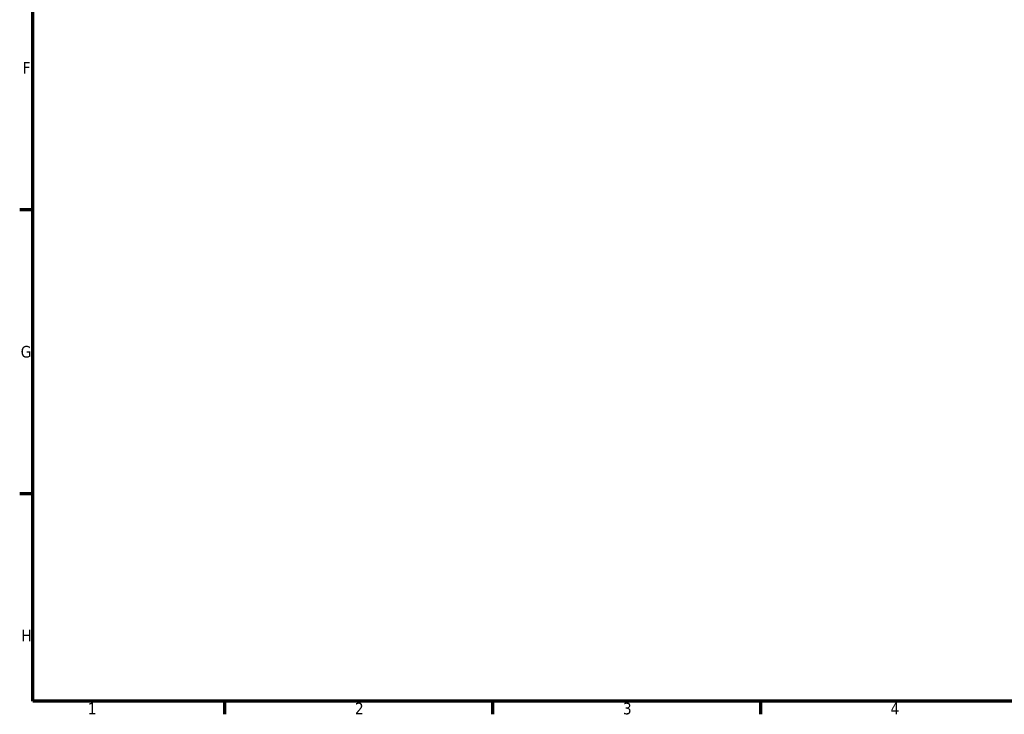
# Model space of a CAD drawing. Header units: millimetres. Extents: x 0 to 902, y -198 to 594.
# Tile 1 of 5: x 17 to 274, y 17 to 198. Entities that reach past the tile are written whole.
import ezdxf

# ---------------------------------------------------------------- set-up
doc = ezdxf.new("R2010")
doc.units = ezdxf.units.MM
doc.layers.add('Border (ANSI)', color=7, linetype='Continuous', lineweight=70)
doc.styles.add('Note Text (ANSI)', font='tahoma.ttf')

# ---------------------------------------------------------------- blocks, each defined once
blk = doc.blocks.new('Borders Default Border')
at = {"layer": 'Border (ANSI)'}
for p, q in [((20, 148.5000038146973), (16.55200004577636, 148.5000038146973)), ((20, 74.25000190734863), (16.55200004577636, 74.25000190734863)), ((70.08333206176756, 20), (70.08333206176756, 16.55200004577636)), ((140.1666641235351, 20), (140.1666641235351, 16.55200004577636)), ((210.2499961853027, 20), (210.2499961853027, 16.55200004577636))]:
    blk.add_line(p, q, dxfattribs=at)
at = {"layer": 'Border (ANSI)', "flags": 128}
blk.add_lwpolyline([(20, 20), (20, 574.000015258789), (820.999984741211, 574.000015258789), (820.999984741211, 20), (20, 20)], dxfattribs=at)
at = {"layer": 'Border (ANSI)', "color": 230, "true_color": 0xff0080, "char_height": 3.048000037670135, "attachment_point": 7, "style": 'Note Text (ANSI)'}
for s, insert in [('F', (17.28781862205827, 184.100999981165)), ('G', (16.81084813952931, 109.7917195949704)), ('H', (16.96548147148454, 35.600999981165)), ('2', (104.2008390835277, 16.55199996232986)), ('1', (34.3540311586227, 16.55199996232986)), ('3', (174.2597883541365, 16.48777954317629)), ('4', (244.2285165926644, 16.55199996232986))]:
    blk.add_mtext(s, dxfattribs=dict(at, insert=insert))

msp = doc.modelspace()

# ---------------------------------------------------------------- block references
msp.add_blockref('Borders Default Border', (0, 0))

doc.saveas('drawing.dxf')
